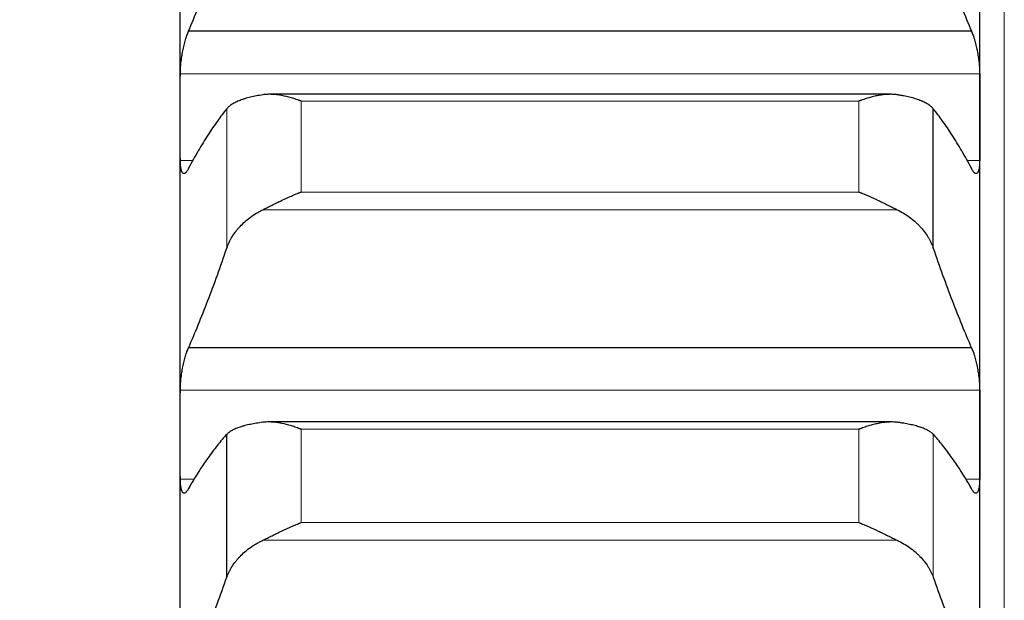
# Model space of a CAD drawing. Header units: inches. Extents: x 0 to 17820, y -10 to 12600.
# Tile 62 of 256: x 6443 to 6507, y 4670 to 4708. Entities that reach past the tile are written whole.
import ezdxf

# ---------------------------------------------------------------- set-up
doc = ezdxf.new("R2010")
doc.units = ezdxf.units.IN
doc.layers.add('1', color=7, linetype='Continuous', true_color=0xffffff)
doc.layers.add('254', color=7, linetype='Continuous', true_color=0xffffff)
doc.styles.add('latin_extended', font='simplex.shx')
doc.dimstyles.get("Standard").update_dxf_attribs({"dimtxt": 0.18, "dimasz": 0.18, "dimexe": 0.18, "dimexo": 0.0625, "dimgap": 0.09, "dimtad": 0, "dimtih": 1, "dimtoh": 1, "dimdec": 4, "dimzin": 0, "dimdsep": 46, "dimtxsty": 'Standard', "dimcen": 0.09, "dimadec": 0, "dimazin": 0, "dimtfac": 1, "dimtdec": 4, "dimtofl": 0, "dimtmove": 0, "dimatfit": 3, "dimfxl": 1, "dimtolj": 1, "dimtzin": 0, "dimarcsym": 0})

# ---------------------------------------------------------------- blocks, each defined once
blk = doc.blocks.new('_U11')
at = {"layer": '254', "color": 3, "linetype": 'Continuous', "lineweight": 13, "transparency": 16777216}
for p, q in [((1736.076, 5351.265), (961.577, 5351.265)), ((991.577, 4450.566), (991.577, 5246.265)), ((6476.743, 4345.566), (961.577, 4345.566))]:
    blk.add_line(p, q, dxfattribs=at)
at = {"layer": '254', "color": 3, "transparency": 16777216}
for points in [[(1009.077, 5246.265), (974.077, 5246.265), (991.577, 5351.265)], [(974.077, 4450.566), (1009.077, 4450.566), (991.577, 4345.566)]]:
    blk.add_solid(points, dxfattribs=at)
at = {"layer": 'Defpoints', "color": 0, "transparency": 16777216}
for p in [(991.577, 5351.265), (1766.076, 5351.265), (6506.743, 4345.566)]:
    blk.add_point(p, dxfattribs=at)
at = {"layer": '254', "color": 2, "lineweight": 13, "transparency": 16777216, "insert": (834.077, 4696.571), "char_height": 105, "attachment_point": 1, "rotation": 90, "style": 'latin_extended'}
blk.add_mtext('\\A1;\\C2;1006', dxfattribs=at)

msp = doc.modelspace()

# ---------------------------------------------------------------- linework, layer by layer
at = {"layer": '1', "color": 110, "linetype": 'Continuous', "lineweight": 13}
for p, q in [((6506.743, 4960.566), (6506.743, 4345.566)), ((6505.141, 4704.29), (6453.146, 4704.29)), ((6497.288, 4702.524), (6460.999, 4702.524)), ((6460.999, 4696.605), (6460.999, 4702.524)), ((6497.288, 4696.605), (6497.288, 4702.524)), ((6456.17, 4692.962), (6456.17, 4702.026)), ((6453.975, 4698.658), (6453.146, 4698.658)), ((6505.141, 4698.658), (6504.313, 4698.658)), ((6497.288, 4696.605), (6460.999, 4696.605)), ((6499.775, 4695.453), (6458.512, 4695.453)), ((6505.141, 4683.721), (6453.146, 4683.721)), ((6497.288, 4681.178), (6460.999, 4681.178)), ((6460.999, 4675.105), (6460.999, 4681.178)), ((6497.288, 4675.105), (6497.288, 4681.178)), ((6502.117, 4671.546), (6502.117, 4680.846)), ((6454.07, 4677.936), (6453.146, 4677.936)), ((6505.141, 4677.936), (6504.218, 4677.936)), ((6497.288, 4675.105), (6460.999, 4675.105)), ((6499.775, 4673.956), (6458.512, 4673.956))]:
    msp.add_line(p, q, dxfattribs=at)
at = {"layer": '1', "color": 2, "linetype": 'Continuous', "lineweight": 25}
for p, q in [((6453.143, 4701.474), (6453.143, 4721.55)), ((6505.143, 4701.474), (6505.143, 4721.55)), ((6504.606, 4707.066), (6453.681, 4707.066)), ((6499.301, 4702.962), (6458.965, 4702.962)), ((6502.117, 4692.962), (6502.117, 4702.026)), ((6453.143, 4680.829), (6453.143, 4701.474)), ((6505.143, 4680.829), (6505.143, 4701.474)), ((6504.606, 4686.475), (6453.681, 4686.475)), ((6499.378, 4681.65), (6458.893, 4681.65)), ((6453.143, 4659.646), (6453.143, 4680.829)), ((6456.17, 4671.546), (6456.17, 4680.846)), ((6505.143, 4659.646), (6505.143, 4680.829))]:
    msp.add_line(p, q, dxfattribs=at)
for points in [[(6453.681, 4707.066), (6453.892, 4707.572), (6454.312, 4708.613), (6454.937, 4710.26), (6455.556, 4711.991), (6455.966, 4713.201), (6456.17, 4713.821)], [(6502.117, 4713.821), (6502.321, 4713.201), (6502.731, 4711.991), (6503.35, 4710.26), (6503.975, 4708.613), (6504.395, 4707.572), (6504.606, 4707.066)], [(6453.143, 4701.474), (6453.143, 4702.413), (6453.144, 4703.352), (6453.146, 4704.29)], [(6505.141, 4704.29), (6505.143, 4703.352), (6505.143, 4702.413), (6505.143, 4701.474)], [(6456.17, 4702.026), (6455.966, 4701.776), (6455.556, 4701.24), (6454.937, 4700.326), (6454.312, 4699.304), (6453.892, 4698.55), (6453.681, 4698.155)], [(6504.606, 4698.155), (6504.395, 4698.55), (6503.975, 4699.304), (6503.35, 4700.326), (6502.731, 4701.24), (6502.321, 4701.776), (6502.117, 4702.026)], [(6453.146, 4698.658), (6453.144, 4699.597), (6453.143, 4700.535), (6453.143, 4701.474)], [(6505.143, 4701.474), (6505.143, 4700.535), (6505.143, 4699.597), (6505.141, 4698.658)], [(6453.681, 4686.475), (6453.892, 4686.957), (6454.312, 4687.95), (6454.937, 4689.528), (6455.556, 4691.193), (6455.966, 4692.362), (6456.17, 4692.962)], [(6502.117, 4692.962), (6502.321, 4692.362), (6502.731, 4691.193), (6503.35, 4689.528), (6503.975, 4687.95), (6504.395, 4686.957), (6504.606, 4686.475)], [(6453.143, 4680.829), (6453.143, 4681.793), (6453.144, 4682.757), (6453.146, 4683.721)], [(6505.141, 4683.721), (6505.143, 4682.757), (6505.143, 4681.793), (6505.143, 4680.829)], [(6453.146, 4677.936), (6453.144, 4678.9), (6453.143, 4679.864), (6453.143, 4680.829)], [(6456.17, 4680.846), (6455.966, 4680.627), (6455.556, 4680.15), (6454.937, 4679.324), (6454.312, 4678.388), (6453.892, 4677.69), (6453.681, 4677.323)], [(6504.606, 4677.323), (6504.395, 4677.69), (6503.975, 4678.388), (6503.35, 4679.324), (6502.731, 4680.15), (6502.321, 4680.627), (6502.117, 4680.846)], [(6505.143, 4680.829), (6505.143, 4679.864), (6505.143, 4678.9), (6505.141, 4677.936)], [(6453.681, 4665.339), (6453.892, 4665.795), (6454.312, 4666.739), (6454.937, 4668.245), (6455.556, 4669.842), (6455.966, 4670.968), (6456.17, 4671.546)], [(6502.117, 4671.546), (6502.321, 4670.968), (6502.731, 4669.842), (6503.35, 4668.245), (6503.975, 4666.739), (6504.395, 4665.795), (6504.606, 4665.339)]]:
    msp.add_open_spline(points, degree=3, dxfattribs=at)
for points, knots in [([(6453.146, 4704.29), (6453.146, 4704.345), (6453.148, 4704.458), (6453.156, 4704.634), (6453.165, 4704.758), (6453.173, 4704.852), (6453.176, 4704.884), (6453.182, 4704.948), (6453.185, 4704.981), (6453.203, 4705.141), (6453.22, 4705.271), (6453.244, 4705.435), (6453.25, 4705.468), (6453.258, 4705.517), (6453.26, 4705.534), (6453.266, 4705.567), (6453.28, 4705.648), (6453.306, 4705.793), (6453.332, 4705.919), (6453.359, 4706.044), (6453.373, 4706.105), (6453.417, 4706.287), (6453.448, 4706.402), (6453.495, 4706.564), (6453.512, 4706.616), (6453.536, 4706.692), (6453.545, 4706.717), (6453.562, 4706.766), (6453.57, 4706.79), (6453.612, 4706.907), (6453.646, 4706.991), (6453.681, 4707.066)], [0, 0, 0, 0, 0.0625, 0.125, 0.1875, 0.1875, 0.21875, 0.21875, 0.25, 0.25, 0.375, 0.375, 0.40625, 0.40625, 0.421875, 0.421875, 0.4375, 0.5, 0.5625, 0.5625, 0.625, 0.625, 0.75, 0.75, 0.8125, 0.8125, 0.84375, 0.84375, 0.875, 0.875, 1, 1, 1, 1]), ([(6504.606, 4707.066), (6504.64, 4706.991), (6504.675, 4706.907), (6504.725, 4706.768), (6504.741, 4706.72), (6504.766, 4706.644), (6504.774, 4706.618), (6504.791, 4706.565), (6504.799, 4706.539), (6504.839, 4706.403), (6504.869, 4706.288), (6504.913, 4706.109), (6504.927, 4706.047), (6504.947, 4705.953), (6504.954, 4705.922), (6504.967, 4705.858), (6504.973, 4705.826), (6505.005, 4705.666), (6505.027, 4705.537), (6505.052, 4705.373), (6505.057, 4705.341), (6505.066, 4705.275), (6505.07, 4705.242), (6505.083, 4705.143), (6505.091, 4705.078), (6505.112, 4704.886), (6505.122, 4704.761), (6505.131, 4704.608), (6505.133, 4704.578), (6505.136, 4704.518), (6505.137, 4704.489), (6505.14, 4704.402), (6505.141, 4704.345), (6505.141, 4704.29)], [0, 0, 0, 0, 0.125, 0.125, 0.1875, 0.1875, 0.21875, 0.21875, 0.25, 0.25, 0.375, 0.375, 0.4375, 0.4375, 0.46875, 0.46875, 0.5, 0.5, 0.625, 0.625, 0.65625, 0.65625, 0.6875, 0.6875, 0.75, 0.75, 0.875, 0.875, 0.90625, 0.90625, 0.9375, 0.9375, 1, 1, 1, 1]), ([(6458.512, 4702.931), (6458.366, 4702.908), (6458.226, 4702.884), (6457.957, 4702.832), (6457.7, 4702.776), (6457.463, 4702.712), (6457.323, 4702.669), (6457.295, 4702.661), (6457.24, 4702.643), (6457.213, 4702.634), (6457.133, 4702.607), (6457.081, 4702.588), (6456.931, 4702.531), (6456.839, 4702.491), (6456.667, 4702.408), (6456.588, 4702.365), (6456.48, 4702.297), (6456.445, 4702.274), (6456.397, 4702.238), (6456.381, 4702.226), (6456.35, 4702.202), (6456.335, 4702.19), (6456.263, 4702.129), (6456.212, 4702.078), (6456.17, 4702.026)], [0, 0, 0, 0, 0.125, 0.125, 0.25, 0.375, 0.375, 0.40625, 0.40625, 0.4375, 0.4375, 0.5, 0.5, 0.625, 0.625, 0.75, 0.75, 0.8125, 0.8125, 0.84375, 0.84375, 0.875, 0.875, 1, 1, 1, 1]), ([(6460.999, 4702.524), (6460.996, 4702.525), (6460.993, 4702.526), (6460.986, 4702.528), (6460.983, 4702.53), (6460.973, 4702.533), (6460.953, 4702.541), (6460.907, 4702.558), (6460.814, 4702.591), (6460.735, 4702.618), (6460.577, 4702.67), (6460.472, 4702.703), (6460.158, 4702.794), (6459.95, 4702.845), (6459.639, 4702.903), (6459.535, 4702.919), (6459.38, 4702.938), (6459.328, 4702.943), (6459.224, 4702.952), (6459.172, 4702.956), (6459.018, 4702.963), (6458.915, 4702.964), (6458.712, 4702.955), (6458.612, 4702.946), (6458.512, 4702.931)], [0, 0, 0, 0, 0.003906, 0.003906, 0.007813, 0.007813, 0.015625, 0.03125, 0.0625, 0.125, 0.125, 0.25, 0.25, 0.5, 0.5, 0.625, 0.625, 0.6875, 0.6875, 0.75, 0.75, 0.875, 0.875, 1, 1, 1, 1]), ([(6499.775, 4702.931), (6499.675, 4702.946), (6499.575, 4702.955), (6499.374, 4702.964), (6499.273, 4702.963), (6499.069, 4702.954), (6498.966, 4702.945), (6498.76, 4702.92), (6498.655, 4702.904), (6498.446, 4702.865), (6498.341, 4702.843), (6498.131, 4702.792), (6498.026, 4702.764), (6497.816, 4702.703), (6497.71, 4702.67), (6497.552, 4702.618), (6497.473, 4702.591), (6497.38, 4702.558), (6497.334, 4702.541), (6497.314, 4702.533), (6497.301, 4702.529), (6497.294, 4702.526), (6497.288, 4702.524)], [0, 0, 0, 0, 0.125, 0.125, 0.25, 0.25, 0.375, 0.375, 0.5, 0.5, 0.625, 0.625, 0.75, 0.75, 0.875, 0.875, 0.9375, 0.96875, 0.984375, 0.992187, 0.992187, 1, 1, 1, 1]), ([(6502.117, 4702.026), (6502.075, 4702.078), (6502.025, 4702.129), (6501.91, 4702.226), (6501.781, 4702.319), (6501.623, 4702.406), (6501.494, 4702.469), (6501.449, 4702.49), (6501.379, 4702.52), (6501.355, 4702.53), (6501.306, 4702.549), (6501.282, 4702.559), (6501.157, 4702.607), (6500.945, 4702.679), (6500.71, 4702.743), (6500.463, 4702.803), (6500.334, 4702.831), (6500.164, 4702.864), (6500.13, 4702.871), (6500.06, 4702.884), (6499.956, 4702.902), (6499.848, 4702.92), (6499.775, 4702.931)], [0, 0, 0, 0, 0.125, 0.125, 0.25, 0.375, 0.375, 0.4375, 0.4375, 0.46875, 0.46875, 0.5, 0.5, 0.625, 0.75, 0.75, 0.875, 0.875, 0.90625, 0.90625, 0.9375, 1, 1, 1, 1]), ([(6453.681, 4698.155), (6453.646, 4698.082), (6453.612, 4698.02), (6453.562, 4697.944), (6453.545, 4697.922), (6453.521, 4697.892), (6453.513, 4697.883), (6453.496, 4697.866), (6453.488, 4697.858), (6453.448, 4697.823), (6453.418, 4697.808), (6453.374, 4697.803), (6453.36, 4697.805), (6453.34, 4697.812), (6453.333, 4697.815), (6453.32, 4697.823), (6453.313, 4697.828), (6453.282, 4697.855), (6453.26, 4697.889), (6453.235, 4697.948), (6453.23, 4697.96), (6453.221, 4697.987), (6453.217, 4698.001), (6453.204, 4698.045), (6453.196, 4698.078), (6453.175, 4698.183), (6453.165, 4698.263), (6453.155, 4698.378), (6453.154, 4698.402), (6453.151, 4698.45), (6453.15, 4698.475), (6453.147, 4698.55), (6453.146, 4698.603), (6453.146, 4698.658)], [0, 0, 0, 0, 0.125, 0.125, 0.1875, 0.1875, 0.21875, 0.21875, 0.25, 0.25, 0.375, 0.375, 0.4375, 0.4375, 0.46875, 0.46875, 0.5, 0.5, 0.625, 0.625, 0.65625, 0.65625, 0.6875, 0.6875, 0.75, 0.75, 0.875, 0.875, 0.90625, 0.90625, 0.9375, 0.9375, 1, 1, 1, 1]), ([(6505.141, 4698.658), (6505.141, 4698.603), (6505.139, 4698.498), (6505.131, 4698.355), (6505.122, 4698.269), (6505.114, 4698.208), (6505.111, 4698.188), (6505.105, 4698.149), (6505.101, 4698.131), (6505.084, 4698.043), (6505.067, 4697.985), (6505.042, 4697.926), (6505.037, 4697.915), (6505.029, 4697.899), (6505.027, 4697.894), (6505.021, 4697.885), (6505.007, 4697.862), (6504.98, 4697.83), (6504.955, 4697.814), (6504.928, 4697.805), (6504.913, 4697.803), (6504.87, 4697.808), (6504.839, 4697.823), (6504.791, 4697.864), (6504.775, 4697.881), (6504.75, 4697.911), (6504.742, 4697.921), (6504.725, 4697.944), (6504.717, 4697.956), (6504.675, 4698.02), (6504.64, 4698.082), (6504.606, 4698.155)], [0, 0, 0, 0, 0.0625, 0.125, 0.1875, 0.1875, 0.21875, 0.21875, 0.25, 0.25, 0.375, 0.375, 0.40625, 0.40625, 0.421875, 0.421875, 0.4375, 0.5, 0.5625, 0.5625, 0.625, 0.625, 0.75, 0.75, 0.8125, 0.8125, 0.84375, 0.84375, 0.875, 0.875, 1, 1, 1, 1]), ([(6458.512, 4695.453), (6458.612, 4695.502), (6458.712, 4695.552), (6458.913, 4695.653), (6459.014, 4695.703), (6459.218, 4695.806), (6459.321, 4695.857), (6459.527, 4695.959), (6459.632, 4696.009), (6459.841, 4696.11), (6459.946, 4696.159), (6460.156, 4696.255), (6460.261, 4696.302), (6460.471, 4696.394), (6460.576, 4696.438), (6460.735, 4696.502), (6460.814, 4696.534), (6460.907, 4696.57), (6460.953, 4696.587), (6460.973, 4696.595), (6460.986, 4696.6), (6460.993, 4696.602), (6460.999, 4696.605)], [0, 0, 0, 0, 0.125, 0.125, 0.25, 0.25, 0.375, 0.375, 0.5, 0.5, 0.625, 0.625, 0.75, 0.75, 0.875, 0.875, 0.9375, 0.96875, 0.984375, 0.992187, 0.992187, 1, 1, 1, 1]), ([(6497.288, 4696.605), (6497.291, 4696.603), (6497.294, 4696.602), (6497.301, 4696.6), (6497.304, 4696.599), (6497.314, 4696.595), (6497.334, 4696.587), (6497.38, 4696.57), (6497.473, 4696.534), (6497.552, 4696.502), (6497.71, 4696.438), (6497.815, 4696.394), (6498.129, 4696.258), (6498.337, 4696.162), (6498.648, 4696.013), (6498.752, 4695.962), (6498.907, 4695.886), (6498.959, 4695.86), (6499.063, 4695.809), (6499.114, 4695.783), (6499.269, 4695.705), (6499.372, 4695.654), (6499.575, 4695.552), (6499.675, 4695.502), (6499.775, 4695.453)], [0, 0, 0, 0, 0.003906, 0.003906, 0.007812, 0.007812, 0.015625, 0.03125, 0.0625, 0.125, 0.125, 0.25, 0.25, 0.5, 0.5, 0.625, 0.625, 0.6875, 0.6875, 0.75, 0.75, 0.875, 0.875, 1, 1, 1, 1]), ([(6456.17, 4692.962), (6456.212, 4693.087), (6456.262, 4693.21), (6456.377, 4693.453), (6456.506, 4693.692), (6456.664, 4693.922), (6456.793, 4694.092), (6456.838, 4694.149), (6456.908, 4694.232), (6456.932, 4694.26), (6456.981, 4694.314), (6457.005, 4694.341), (6457.13, 4694.475), (6457.341, 4694.682), (6457.577, 4694.872), (6457.824, 4695.054), (6457.953, 4695.141), (6458.123, 4695.244), (6458.157, 4695.264), (6458.227, 4695.304), (6458.331, 4695.362), (6458.439, 4695.418), (6458.512, 4695.453)], [0, 0, 0, 0, 0.125, 0.125, 0.25, 0.375, 0.375, 0.4375, 0.4375, 0.46875, 0.46875, 0.5, 0.5, 0.625, 0.75, 0.75, 0.875, 0.875, 0.90625, 0.90625, 0.9375, 1, 1, 1, 1]), ([(6499.775, 4695.453), (6499.921, 4695.382), (6500.061, 4695.306), (6500.33, 4695.144), (6500.587, 4694.971), (6500.823, 4694.781), (6500.964, 4694.656), (6500.992, 4694.631), (6501.047, 4694.58), (6501.074, 4694.554), (6501.154, 4694.476), (6501.206, 4694.423), (6501.356, 4694.262), (6501.448, 4694.152), (6501.62, 4693.927), (6501.699, 4693.812), (6501.807, 4693.635), (6501.841, 4693.576), (6501.89, 4693.485), (6501.906, 4693.455), (6501.937, 4693.394), (6501.952, 4693.364), (6502.024, 4693.211), (6502.075, 4693.087), (6502.117, 4692.962)], [0, 0, 0, 0, 0.125, 0.125, 0.25, 0.375, 0.375, 0.40625, 0.40625, 0.4375, 0.4375, 0.5, 0.5, 0.625, 0.625, 0.75, 0.75, 0.8125, 0.8125, 0.84375, 0.84375, 0.875, 0.875, 1, 1, 1, 1]), ([(6453.146, 4683.721), (6453.146, 4683.778), (6453.148, 4683.893), (6453.156, 4684.073), (6453.165, 4684.198), (6453.173, 4684.294), (6453.176, 4684.326), (6453.182, 4684.391), (6453.185, 4684.423), (6453.203, 4684.586), (6453.22, 4684.716), (6453.244, 4684.88), (6453.25, 4684.912), (6453.258, 4684.962), (6453.26, 4684.978), (6453.266, 4685.011), (6453.28, 4685.092), (6453.306, 4685.237), (6453.332, 4685.361), (6453.359, 4685.484), (6453.373, 4685.545), (6453.417, 4685.724), (6453.448, 4685.836), (6453.495, 4685.994), (6453.512, 4686.044), (6453.536, 4686.118), (6453.545, 4686.142), (6453.562, 4686.189), (6453.57, 4686.212), (6453.612, 4686.324), (6453.646, 4686.405), (6453.681, 4686.475)], [0, 0, 0, 0, 0.0625, 0.125, 0.1875, 0.1875, 0.21875, 0.21875, 0.25, 0.25, 0.375, 0.375, 0.40625, 0.40625, 0.421875, 0.421875, 0.4375, 0.5, 0.5625, 0.5625, 0.625, 0.625, 0.75, 0.75, 0.8125, 0.8125, 0.84375, 0.84375, 0.875, 0.875, 1, 1, 1, 1]), ([(6504.606, 4686.475), (6504.64, 4686.405), (6504.675, 4686.325), (6504.725, 4686.192), (6504.741, 4686.145), (6504.766, 4686.071), (6504.774, 4686.046), (6504.791, 4685.995), (6504.799, 4685.969), (6504.839, 4685.837), (6504.869, 4685.725), (6504.913, 4685.548), (6504.927, 4685.488), (6504.947, 4685.395), (6504.954, 4685.363), (6504.967, 4685.3), (6504.973, 4685.269), (6505.005, 4685.11), (6505.027, 4684.982), (6505.052, 4684.818), (6505.057, 4684.785), (6505.066, 4684.719), (6505.07, 4684.686), (6505.083, 4684.587), (6505.091, 4684.522), (6505.112, 4684.328), (6505.122, 4684.202), (6505.131, 4684.046), (6505.133, 4684.016), (6505.136, 4683.955), (6505.137, 4683.925), (6505.14, 4683.836), (6505.141, 4683.778), (6505.141, 4683.721)], [0, 0, 0, 0, 0.125, 0.125, 0.1875, 0.1875, 0.21875, 0.21875, 0.25, 0.25, 0.375, 0.375, 0.4375, 0.4375, 0.46875, 0.46875, 0.5, 0.5, 0.625, 0.625, 0.65625, 0.65625, 0.6875, 0.6875, 0.75, 0.75, 0.875, 0.875, 0.90625, 0.90625, 0.9375, 0.9375, 1, 1, 1, 1]), ([(6458.512, 4681.627), (6458.366, 4681.609), (6458.226, 4681.588), (6457.957, 4681.544), (6457.7, 4681.496), (6457.463, 4681.442), (6457.323, 4681.405), (6457.295, 4681.398), (6457.24, 4681.382), (6457.213, 4681.375), (6457.133, 4681.351), (6457.081, 4681.335), (6456.931, 4681.286), (6456.839, 4681.252), (6456.667, 4681.18), (6456.588, 4681.142), (6456.48, 4681.083), (6456.445, 4681.063), (6456.397, 4681.032), (6456.381, 4681.022), (6456.35, 4681.001), (6456.335, 4680.99), (6456.263, 4680.936), (6456.212, 4680.892), (6456.17, 4680.846)], [0, 0, 0, 0, 0.125, 0.125, 0.25, 0.375, 0.375, 0.40625, 0.40625, 0.4375, 0.4375, 0.5, 0.5, 0.625, 0.625, 0.75, 0.75, 0.8125, 0.8125, 0.84375, 0.84375, 0.875, 0.875, 1, 1, 1, 1]), ([(6460.999, 4681.178), (6460.996, 4681.179), (6460.993, 4681.18), (6460.986, 4681.182), (6460.983, 4681.184), (6460.973, 4681.188), (6460.953, 4681.195), (6460.907, 4681.212), (6460.814, 4681.246), (6460.629, 4681.312), (6460.472, 4681.363), (6460.158, 4681.458), (6459.95, 4681.512), (6459.639, 4681.576), (6459.535, 4681.594), (6459.38, 4681.616), (6459.328, 4681.622), (6459.224, 4681.633), (6459.172, 4681.638), (6459.018, 4681.648), (6458.915, 4681.651), (6458.712, 4681.647), (6458.612, 4681.64), (6458.512, 4681.627)], [0, 0, 0, 0, 0.003906, 0.003906, 0.007813, 0.007813, 0.015625, 0.03125, 0.0625, 0.125, 0.25, 0.25, 0.5, 0.5, 0.625, 0.625, 0.6875, 0.6875, 0.75, 0.75, 0.875, 0.875, 1, 1, 1, 1]), ([(6499.775, 4681.627), (6499.675, 4681.64), (6499.575, 4681.647), (6499.374, 4681.651), (6499.273, 4681.649), (6499.069, 4681.635), (6498.966, 4681.624), (6498.76, 4681.595), (6498.655, 4681.577), (6498.446, 4681.535), (6498.341, 4681.51), (6498.131, 4681.456), (6498.026, 4681.427), (6497.816, 4681.363), (6497.71, 4681.329), (6497.552, 4681.274), (6497.473, 4681.246), (6497.38, 4681.212), (6497.334, 4681.195), (6497.314, 4681.188), (6497.301, 4681.183), (6497.294, 4681.18), (6497.288, 4681.178)], [0, 0, 0, 0, 0.125, 0.125, 0.25, 0.25, 0.375, 0.375, 0.5, 0.5, 0.625, 0.625, 0.75, 0.75, 0.875, 0.875, 0.9375, 0.96875, 0.984375, 0.992188, 0.992188, 1, 1, 1, 1]), ([(6502.117, 4680.846), (6502.075, 4680.892), (6502.025, 4680.936), (6501.91, 4681.021), (6501.781, 4681.103), (6501.623, 4681.178), (6501.494, 4681.233), (6501.449, 4681.25), (6501.379, 4681.276), (6501.355, 4681.285), (6501.306, 4681.302), (6501.282, 4681.31), (6501.157, 4681.351), (6500.945, 4681.413), (6500.71, 4681.468), (6500.463, 4681.519), (6500.334, 4681.543), (6500.164, 4681.571), (6500.13, 4681.577), (6500.06, 4681.587), (6499.956, 4681.603), (6499.848, 4681.618), (6499.775, 4681.627)], [0, 0, 0, 0, 0.125, 0.125, 0.25, 0.375, 0.375, 0.4375, 0.4375, 0.46875, 0.46875, 0.5, 0.5, 0.625, 0.75, 0.75, 0.875, 0.875, 0.90625, 0.90625, 0.9375, 1, 1, 1, 1]), ([(6453.681, 4677.323), (6453.646, 4677.254), (6453.612, 4677.197), (6453.562, 4677.128), (6453.545, 4677.107), (6453.521, 4677.081), (6453.513, 4677.073), (6453.496, 4677.059), (6453.488, 4677.052), (6453.448, 4677.024), (6453.418, 4677.014), (6453.374, 4677.017), (6453.36, 4677.021), (6453.34, 4677.032), (6453.333, 4677.036), (6453.32, 4677.047), (6453.313, 4677.053), (6453.282, 4677.087), (6453.26, 4677.126), (6453.235, 4677.191), (6453.23, 4677.204), (6453.221, 4677.233), (6453.217, 4677.248), (6453.204, 4677.296), (6453.196, 4677.331), (6453.175, 4677.443), (6453.165, 4677.527), (6453.155, 4677.647), (6453.154, 4677.671), (6453.151, 4677.721), (6453.15, 4677.747), (6453.147, 4677.825), (6453.146, 4677.879), (6453.146, 4677.936)], [0, 0, 0, 0, 0.125, 0.125, 0.1875, 0.1875, 0.21875, 0.21875, 0.25, 0.25, 0.375, 0.375, 0.4375, 0.4375, 0.46875, 0.46875, 0.5, 0.5, 0.625, 0.625, 0.65625, 0.65625, 0.6875, 0.6875, 0.75, 0.75, 0.875, 0.875, 0.90625, 0.90625, 0.9375, 0.9375, 1, 1, 1, 1]), ([(6505.141, 4677.936), (6505.141, 4677.879), (6505.139, 4677.772), (6505.131, 4677.623), (6505.122, 4677.533), (6505.114, 4677.468), (6505.111, 4677.448), (6505.105, 4677.407), (6505.101, 4677.388), (6505.084, 4677.294), (6505.067, 4677.231), (6505.042, 4677.166), (6505.037, 4677.154), (6505.029, 4677.137), (6505.027, 4677.131), (6505.021, 4677.12), (6505.007, 4677.094), (6504.98, 4677.057), (6504.955, 4677.036), (6504.928, 4677.021), (6504.913, 4677.017), (6504.87, 4677.014), (6504.839, 4677.024), (6504.791, 4677.058), (6504.775, 4677.072), (6504.75, 4677.098), (6504.742, 4677.107), (6504.725, 4677.128), (6504.717, 4677.138), (6504.675, 4677.196), (6504.64, 4677.254), (6504.606, 4677.323)], [0, 0, 0, 0, 0.0625, 0.125, 0.1875, 0.1875, 0.21875, 0.21875, 0.25, 0.25, 0.375, 0.375, 0.40625, 0.40625, 0.421875, 0.421875, 0.4375, 0.5, 0.5625, 0.5625, 0.625, 0.625, 0.75, 0.75, 0.8125, 0.8125, 0.84375, 0.84375, 0.875, 0.875, 1, 1, 1, 1]), ([(6458.512, 4673.956), (6458.612, 4674.003), (6458.712, 4674.051), (6458.913, 4674.15), (6459.014, 4674.2), (6459.218, 4674.301), (6459.321, 4674.351), (6459.527, 4674.453), (6459.632, 4674.503), (6459.841, 4674.604), (6459.946, 4674.653), (6460.156, 4674.75), (6460.261, 4674.797), (6460.471, 4674.889), (6460.576, 4674.935), (6460.735, 4675), (6460.814, 4675.032), (6460.907, 4675.069), (6460.953, 4675.087), (6460.973, 4675.094), (6460.986, 4675.1), (6460.993, 4675.102), (6460.999, 4675.105)], [0, 0, 0, 0, 0.125, 0.125, 0.25, 0.25, 0.375, 0.375, 0.5, 0.5, 0.625, 0.625, 0.75, 0.75, 0.875, 0.875, 0.9375, 0.96875, 0.984375, 0.992188, 0.992188, 1, 1, 1, 1]), ([(6497.288, 4675.105), (6497.291, 4675.103), (6497.294, 4675.102), (6497.301, 4675.1), (6497.304, 4675.098), (6497.314, 4675.094), (6497.334, 4675.087), (6497.38, 4675.069), (6497.473, 4675.032), (6497.552, 4675), (6497.71, 4674.935), (6497.815, 4674.89), (6498.129, 4674.752), (6498.337, 4674.655), (6498.648, 4674.507), (6498.752, 4674.456), (6498.907, 4674.38), (6498.959, 4674.355), (6499.063, 4674.304), (6499.114, 4674.278), (6499.269, 4674.202), (6499.372, 4674.151), (6499.575, 4674.052), (6499.675, 4674.003), (6499.775, 4673.956)], [0, 0, 0, 0, 0.003906, 0.003906, 0.007812, 0.007812, 0.015625, 0.03125, 0.0625, 0.125, 0.125, 0.25, 0.25, 0.5, 0.5, 0.625, 0.625, 0.6875, 0.6875, 0.75, 0.75, 0.875, 0.875, 1, 1, 1, 1]), ([(6456.17, 4671.546), (6456.212, 4671.667), (6456.262, 4671.786), (6456.377, 4672.02), (6456.506, 4672.251), (6456.664, 4672.474), (6456.793, 4672.638), (6456.838, 4672.692), (6456.908, 4672.773), (6456.932, 4672.8), (6456.981, 4672.853), (6457.005, 4672.879), (6457.13, 4673.009), (6457.341, 4673.208), (6457.577, 4673.393), (6457.824, 4673.569), (6457.953, 4673.653), (6458.123, 4673.752), (6458.157, 4673.772), (6458.227, 4673.81), (6458.331, 4673.867), (6458.439, 4673.921), (6458.512, 4673.956)], [0, 0, 0, 0, 0.125, 0.125, 0.25, 0.375, 0.375, 0.4375, 0.4375, 0.46875, 0.46875, 0.5, 0.5, 0.625, 0.75, 0.75, 0.875, 0.875, 0.90625, 0.90625, 0.9375, 1, 1, 1, 1]), ([(6499.775, 4673.956), (6499.921, 4673.887), (6500.061, 4673.813), (6500.33, 4673.655), (6500.587, 4673.489), (6500.823, 4673.304), (6500.964, 4673.183), (6500.992, 4673.159), (6501.047, 4673.109), (6501.074, 4673.084), (6501.154, 4673.009), (6501.206, 4672.958), (6501.356, 4672.802), (6501.448, 4672.696), (6501.62, 4672.478), (6501.699, 4672.367), (6501.807, 4672.196), (6501.841, 4672.139), (6501.89, 4672.052), (6501.906, 4672.022), (6501.937, 4671.964), (6501.952, 4671.934), (6502.024, 4671.786), (6502.075, 4671.667), (6502.117, 4671.546)], [0, 0, 0, 0, 0.125, 0.125, 0.25, 0.375, 0.375, 0.40625, 0.40625, 0.4375, 0.4375, 0.5, 0.5, 0.625, 0.625, 0.75, 0.75, 0.8125, 0.8125, 0.84375, 0.84375, 0.875, 0.875, 1, 1, 1, 1])]:
    msp.add_open_spline(points, degree=3, knots=knots, dxfattribs=at)

# ---------------------------------------------------------------- dimensions: what is measured, and where the dimension line sits
at = {"layer": '254', "color": 2, "linetype": 'Continuous', "lineweight": 13}
dim = msp.add_linear_dim(base=(991.577, 5351.265), p1=(6506.743, 4345.566), p2=(1766.076, 5351.265), angle=90, text='\\C2;1006', dimstyle='Standard', override={"dimscale": 30, "dimtxt": 3.5, "dimasz": 3.5, "dimexe": 1, "dimexo": 1, "dimgap": 1.75, "dimtad": 1, "dimtih": 0, "dimtoh": 0, "dimdec": 0, "dimlfac": 0.033333, "dimzin": 8, "dimdsep": 46, "dimlunit": 2, "dimpost": '', "dimtxsty": 'latin_extended', "dimsah": 1, "dimse1": 0, "dimse2": 0, "dimsd1": 0, "dimsd2": 0, "dimclrd": 3, "dimclre": 3, "dimclrt": 2, "dimtol": 0, "dimtm": -0.1, "dimtfac": 0.714286, "dimtdec": 3, "dimtofl": 1, "dimtmove": 0, "dimtzin": 8, "dimlwd": 13, "dimlwe": 13}, dxfattribs=at)
dim.commit()
dim.dimension.update_dxf_attribs({"geometry": '_U11', "text_midpoint": (991.577, 4869.071), "dimtype": 160})

doc.saveas('drawing.dxf')
